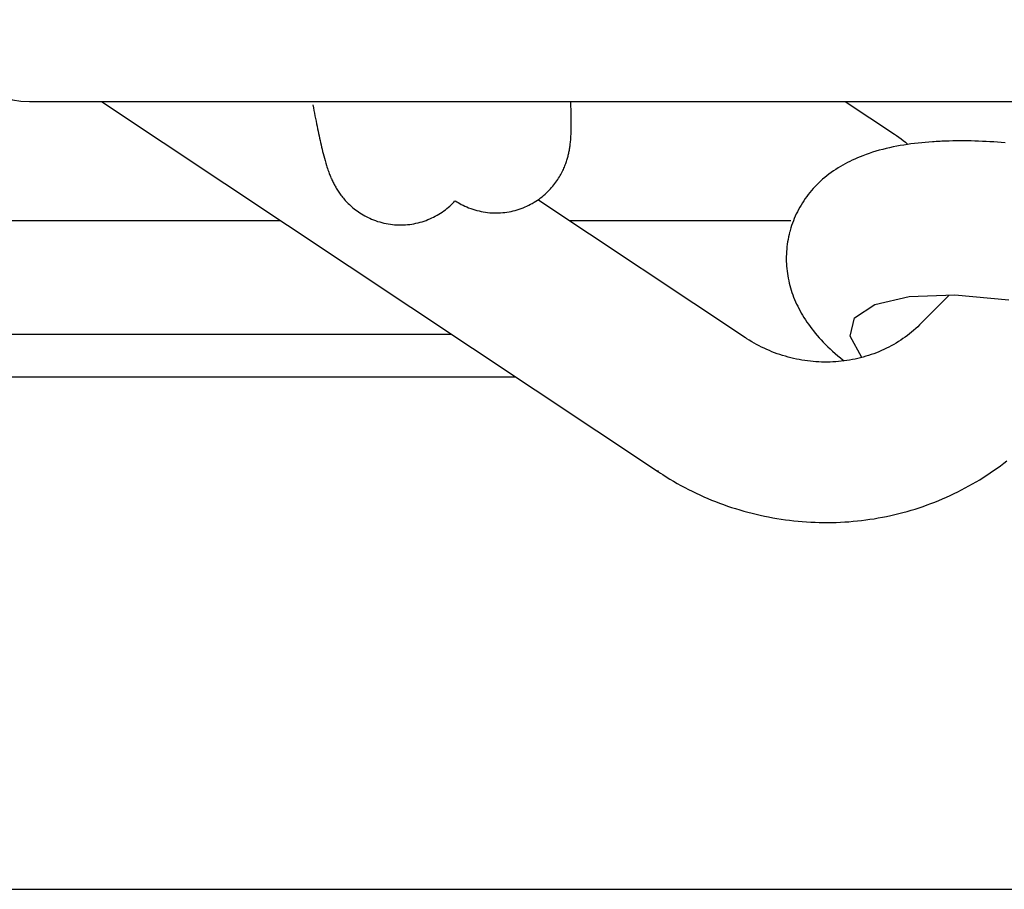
# Model space of a CAD drawing. Extents: x -169 to 6736, y -208 to 3022.
# Tile 175 of 256: x 1709.042 to 1709.767, y 420.007 to 420.648. Entities that reach past the tile are written whole.
import ezdxf

# ---------------------------------------------------------------- set-up
doc = ezdxf.new("R2010")
doc.units = 0
doc.header["$MEASUREMENT"] = 0
doc.layers.add('FREEZE-LINES', color=8, linetype='CONTINUOUS')
doc.layers.add('SPILL-BUCKET', color=1, linetype='CONTINUOUS')

msp = doc.modelspace()

# ---------------------------------------------------------------- linework, layer by layer
at = {"layer": 'FREEZE-LINES', "linetype": 'Continuous'}
msp.add_line((1130.21218, 420.00736), (1904.5822, 420.00736), dxfattribs=at)
at = {"layer": 'SPILL-BUCKET', "linetype": 'Continuous'}
msp.add_line((1709.04863, 420.58812), (1710.73454, 420.58812), dxfattribs=at)
at = {"layer": 'SPILL-BUCKET', "color": 1, "linetype": 'Continuous'}
for p, q in [((1709.1018, 420.58812), (1709.5121, 420.31512)), ((1709.25752, 420.58559), (1709.25792, 420.5835)), ((1709.25792, 420.5835), (1709.25831, 420.58145)), ((1709.44764, 420.58619), (1709.44756, 420.5881)), ((1709.4477, 420.58434), (1709.44764, 420.58619)), ((1709.44776, 420.58254), (1709.4477, 420.58434)), ((1709.44781, 420.5807), (1709.44776, 420.58254)), ((1709.64978, 420.58812), (1709.68606, 420.56398)), ((1709.25831, 420.58145), (1709.2587, 420.57943)), ((1709.2587, 420.57943), (1709.25909, 420.57745)), ((1709.25909, 420.57745), (1709.25948, 420.5755)), ((1709.25948, 420.5755), (1709.25986, 420.57359)), ((1709.44786, 420.5789), (1709.44781, 420.5807)), ((1709.44789, 420.57724), (1709.44786, 420.5789)), ((1709.44791, 420.57562), (1709.44789, 420.57724)), ((1709.44793, 420.57392), (1709.44791, 420.57562)), ((1709.25986, 420.57359), (1709.26023, 420.57171)), ((1709.26023, 420.57171), (1709.26061, 420.56987)), ((1709.26061, 420.56987), (1709.26098, 420.56806)), ((1709.26098, 420.56806), (1709.26136, 420.56627)), ((1709.44787, 420.56691), (1709.44791, 420.56864)), ((1709.44791, 420.56864), (1709.44793, 420.57043)), ((1709.44794, 420.57225), (1709.44793, 420.57392)), ((1709.44793, 420.57043), (1709.44794, 420.57225)), ((1709.26136, 420.56627), (1709.26173, 420.56453)), ((1709.26173, 420.56453), (1709.2621, 420.5628)), ((1709.2621, 420.5628), (1709.26247, 420.56111)), ((1709.26247, 420.56111), (1709.26284, 420.55942)), ((1709.44748, 420.55961), (1709.44755, 420.56052)), ((1709.44755, 420.56052), (1709.44763, 420.56159)), ((1709.44763, 420.56159), (1709.44769, 420.56263)), ((1709.44769, 420.56263), (1709.44776, 420.56391)), ((1709.44776, 420.56391), (1709.44781, 420.56518)), ((1709.44781, 420.56518), (1709.44787, 420.56691)), ((1709.68606, 420.56398), (1709.68681, 420.56348)), ((1709.68681, 420.56348), (1709.68756, 420.56297)), ((1709.68756, 420.56297), (1709.68925, 420.56177)), ((1709.68925, 420.56177), (1709.69092, 420.56055)), ((1709.69092, 420.56055), (1709.69256, 420.55929)), ((1709.26284, 420.55942), (1709.26321, 420.55778)), ((1709.26321, 420.55778), (1709.26359, 420.55614)), ((1709.26359, 420.55614), (1709.26396, 420.55453)), ((1709.26396, 420.55453), (1709.26435, 420.5529)), ((1709.26435, 420.5529), (1709.26474, 420.55132)), ((1709.44651, 420.55232), (1709.44665, 420.55308)), ((1709.44665, 420.55308), (1709.44677, 420.55382)), ((1709.44677, 420.55382), (1709.44689, 420.55461)), ((1709.44689, 420.55461), (1709.447, 420.55537)), ((1709.447, 420.55537), (1709.44711, 420.55618)), ((1709.44711, 420.55618), (1709.44721, 420.55697)), ((1709.44721, 420.55697), (1709.4473, 420.55783)), ((1709.4473, 420.55783), (1709.44739, 420.55867)), ((1709.44739, 420.55867), (1709.44748, 420.55961)), ((1709.67737, 420.55278), (1709.67485, 420.55211)), ((1709.67992, 420.55342), (1709.67737, 420.55278)), ((1709.6825, 420.55402), (1709.67992, 420.55342)), ((1709.68508, 420.55458), (1709.6825, 420.55402)), ((1709.68769, 420.55509), (1709.68508, 420.55458)), ((1709.6903, 420.55557), (1709.68769, 420.55509)), ((1709.69292, 420.55602), (1709.6903, 420.55557)), ((1709.69256, 420.55929), (1709.69418, 420.55801)), ((1709.69554, 420.55642), (1709.69292, 420.55602)), ((1709.69418, 420.55801), (1709.696, 420.55648)), ((1709.69818, 420.55679), (1709.69554, 420.55642)), ((1709.70081, 420.55713), (1709.69818, 420.55679)), ((1709.70346, 420.55744), (1709.70081, 420.55713)), ((1709.7061, 420.55771), (1709.70346, 420.55744)), ((1709.70876, 420.55796), (1709.7061, 420.55771)), ((1709.71141, 420.55818), (1709.70876, 420.55796)), ((1709.71409, 420.55837), (1709.71141, 420.55818)), ((1709.71542, 420.55845), (1709.71409, 420.55837)), ((1709.71676, 420.55853), (1709.71542, 420.55845)), ((1709.71863, 420.55863), (1709.71676, 420.55853)), ((1709.71979, 420.55869), (1709.71863, 420.55863)), ((1709.72096, 420.55875), (1709.71979, 420.55869)), ((1709.72363, 420.55886), (1709.72096, 420.55875)), ((1709.72632, 420.55895), (1709.72363, 420.55886)), ((1709.72901, 420.55901), (1709.72632, 420.55895)), ((1709.73172, 420.55905), (1709.72901, 420.55901)), ((1709.73442, 420.55907), (1709.73172, 420.55905)), ((1709.73714, 420.55906), (1709.73442, 420.55907)), ((1709.73986, 420.55903), (1709.73714, 420.55906)), ((1709.7426, 420.55898), (1709.73986, 420.55903)), ((1709.74533, 420.55891), (1709.7426, 420.55898)), ((1709.74809, 420.55882), (1709.74533, 420.55891)), ((1709.75084, 420.55871), (1709.74809, 420.55882)), ((1709.75361, 420.55857), (1709.75084, 420.55871)), ((1709.75638, 420.55842), (1709.75361, 420.55857)), ((1709.75916, 420.55824), (1709.75638, 420.55842)), ((1709.76194, 420.55805), (1709.75916, 420.55824)), ((1709.76474, 420.55783), (1709.76194, 420.55805)), ((1709.76754, 420.5576), (1709.76474, 420.55783)), ((1709.26474, 420.55132), (1709.26515, 420.54967)), ((1709.26515, 420.54967), (1709.26557, 420.54805)), ((1709.26557, 420.54805), (1709.26603, 420.5463)), ((1709.26603, 420.5463), (1709.26651, 420.54457)), ((1709.44465, 420.54473), (1709.44489, 420.54553)), ((1709.44489, 420.54553), (1709.44512, 420.54629)), ((1709.44512, 420.54629), (1709.44533, 420.54707)), ((1709.44533, 420.54707), (1709.44553, 420.54782)), ((1709.44553, 420.54782), (1709.44572, 420.54859)), ((1709.44572, 420.54859), (1709.4459, 420.54933)), ((1709.4459, 420.54933), (1709.44607, 420.55009)), ((1709.44607, 420.55009), (1709.44622, 420.55082)), ((1709.44622, 420.55082), (1709.44638, 420.55158)), ((1709.44638, 420.55158), (1709.44651, 420.55232)), ((1709.6569, 420.5457), (1709.655, 420.54483)), ((1709.6588, 420.54654), (1709.6569, 420.5457)), ((1709.6608, 420.54736), (1709.6588, 420.54654)), ((1709.6628, 420.54815), (1709.6608, 420.54736)), ((1709.66513, 420.54902), (1709.6628, 420.54815)), ((1709.66748, 420.54984), (1709.66513, 420.54902)), ((1709.66991, 420.55064), (1709.66748, 420.54984)), ((1709.67235, 420.55139), (1709.66991, 420.55064)), ((1709.67485, 420.55211), (1709.67235, 420.55139)), ((1709.26651, 420.54457), (1709.26704, 420.54273)), ((1709.26704, 420.54273), (1709.26759, 420.54089)), ((1709.26759, 420.54089), (1709.26793, 420.53982)), ((1709.26793, 420.53982), (1709.26828, 420.53874)), ((1709.26828, 420.53874), (1709.2686, 420.53778)), ((1709.44208, 420.53804), (1709.44248, 420.53893)), ((1709.44248, 420.53893), (1709.44285, 420.53979)), ((1709.44285, 420.53979), (1709.4432, 420.54065)), ((1709.4432, 420.54065), (1709.44352, 420.54149)), ((1709.44352, 420.54149), (1709.44383, 420.54232)), ((1709.44383, 420.54232), (1709.44412, 420.54313)), ((1709.44412, 420.54313), (1709.4444, 420.54395)), ((1709.4444, 420.54395), (1709.44465, 420.54473)), ((1709.64462, 420.53919), (1709.64286, 420.53807)), ((1709.64627, 420.5402), (1709.64462, 420.53919)), ((1709.64792, 420.54116), (1709.64627, 420.5402)), ((1709.64964, 420.54212), (1709.64792, 420.54116)), ((1709.65138, 420.54304), (1709.64964, 420.54212)), ((1709.65318, 420.54395), (1709.65138, 420.54304)), ((1709.655, 420.54483), (1709.65318, 420.54395)), ((1709.2686, 420.53778), (1709.26895, 420.53679)), ((1709.26895, 420.53679), (1709.26926, 420.53594)), ((1709.26926, 420.53594), (1709.26959, 420.53505)), ((1709.26959, 420.53505), (1709.26989, 420.53426)), ((1709.26989, 420.53426), (1709.27021, 420.53345)), ((1709.27021, 420.53345), (1709.27052, 420.5327)), ((1709.27052, 420.5327), (1709.27084, 420.53193)), ((1709.27084, 420.53193), (1709.27115, 420.53122)), ((1709.27115, 420.53122), (1709.27149, 420.53047)), ((1709.43792, 420.53052), (1709.43855, 420.5315)), ((1709.43855, 420.5315), (1709.43915, 420.53247)), ((1709.43915, 420.53247), (1709.43971, 420.53343)), ((1709.43971, 420.53343), (1709.44024, 420.53438)), ((1709.44024, 420.53438), (1709.44074, 420.53531)), ((1709.44074, 420.53531), (1709.44122, 420.53623)), ((1709.44122, 420.53623), (1709.44166, 420.53715)), ((1709.44166, 420.53715), (1709.44208, 420.53804)), ((1709.63465, 420.53201), (1709.63315, 420.53073)), ((1709.63622, 420.53328), (1709.63465, 420.53201)), ((1709.6378, 420.53451), (1709.63622, 420.53328)), ((1709.63945, 420.53573), (1709.6378, 420.53451)), ((1709.64112, 420.5369), (1709.63945, 420.53573)), ((1709.64286, 420.53807), (1709.64112, 420.5369)), ((1709.27149, 420.53047), (1709.27181, 420.52978)), ((1709.27181, 420.52978), (1709.27216, 420.52905)), ((1709.27216, 420.52905), (1709.2725, 420.52836)), ((1709.2725, 420.52836), (1709.27286, 420.52765)), ((1709.27286, 420.52765), (1709.27322, 420.52696)), ((1709.27322, 420.52696), (1709.2736, 420.52625)), ((1709.2736, 420.52625), (1709.27399, 420.52556)), ((1709.27399, 420.52556), (1709.2744, 420.52484)), ((1709.2744, 420.52484), (1709.27481, 420.52415)), ((1709.27481, 420.52415), (1709.27525, 420.52342)), ((1709.43251, 420.52359), (1709.43339, 420.52458)), ((1709.43339, 420.52458), (1709.43424, 420.52556)), ((1709.43424, 420.52556), (1709.43505, 420.52656)), ((1709.43505, 420.52656), (1709.43582, 420.52755)), ((1709.43582, 420.52755), (1709.43656, 420.52855)), ((1709.43656, 420.52855), (1709.43725, 420.52954)), ((1709.43725, 420.52954), (1709.43792, 420.53052)), ((1709.6262, 420.52391), (1709.62494, 420.52247)), ((1709.62751, 420.52533), (1709.6262, 420.52391)), ((1709.62886, 420.52671), (1709.62751, 420.52533)), ((1709.63025, 420.52808), (1709.62886, 420.52671)), ((1709.63167, 420.52941), (1709.63025, 420.52808)), ((1709.63315, 420.53073), (1709.63167, 420.52941)), ((1709.27525, 420.52342), (1709.27569, 420.52272)), ((1709.27569, 420.52272), (1709.27617, 420.52199)), ((1709.27617, 420.52199), (1709.27665, 420.52127)), ((1709.27665, 420.52127), (1709.27716, 420.52054)), ((1709.27716, 420.52054), (1709.27769, 420.5198)), ((1709.27769, 420.5198), (1709.27824, 420.51905)), ((1709.27824, 420.51905), (1709.27882, 420.5183)), ((1709.27882, 420.5183), (1709.27942, 420.51754)), ((1709.27942, 420.51754), (1709.28005, 420.51678)), ((1709.28005, 420.51678), (1709.28071, 420.51601)), ((1709.42417, 420.51618), (1709.42533, 420.51704)), ((1709.42533, 420.51704), (1709.42645, 420.51792)), ((1709.42645, 420.51792), (1709.42755, 420.51883)), ((1709.42755, 420.51883), (1709.42861, 420.51975)), ((1709.42861, 420.51975), (1709.42964, 420.52069)), ((1709.42964, 420.52069), (1709.43063, 420.52164)), ((1709.43063, 420.52164), (1709.43159, 420.52261)), ((1709.43159, 420.52261), (1709.43251, 420.52359)), ((1709.62027, 420.51649), (1709.6192, 420.51493)), ((1709.62137, 420.51802), (1709.62027, 420.51649)), ((1709.62252, 420.51953), (1709.62137, 420.51802)), ((1709.62371, 420.52101), (1709.62252, 420.51953)), ((1709.62494, 420.52247), (1709.62371, 420.52101)), ((1709.28071, 420.51601), (1709.28139, 420.51523)), ((1709.28139, 420.51523), (1709.28211, 420.51446)), ((1709.28211, 420.51446), (1709.28286, 420.51367)), ((1709.28286, 420.51367), (1709.28364, 420.51289)), ((1709.28364, 420.51289), (1709.28445, 420.5121)), ((1709.28445, 420.5121), (1709.2853, 420.51131)), ((1709.2853, 420.51131), (1709.28619, 420.51052)), ((1709.28619, 420.51052), (1709.2871, 420.50975)), ((1709.2871, 420.50975), (1709.28806, 420.50897)), ((1709.35514, 420.50833), (1709.35627, 420.50922)), ((1709.35627, 420.50922), (1709.35736, 420.51013)), ((1709.35736, 420.51013), (1709.35841, 420.51105)), ((1709.35841, 420.51105), (1709.35943, 420.51199)), ((1709.35943, 420.51199), (1709.36042, 420.51295)), ((1709.36042, 420.51295), (1709.36135, 420.5139)), ((1709.36135, 420.5139), (1709.36225, 420.51487)), ((1709.36247, 420.51491), (1709.36349, 420.51425)), ((1709.36349, 420.51425), (1709.36453, 420.51361)), ((1709.36453, 420.51361), (1709.36571, 420.51293)), ((1709.36571, 420.51293), (1709.36692, 420.51227)), ((1709.36692, 420.51227), (1709.36816, 420.51164)), ((1709.36816, 420.51164), (1709.36942, 420.51103)), ((1709.36942, 420.51103), (1709.37086, 420.51038)), ((1709.37086, 420.51038), (1709.37232, 420.50978)), ((1709.37232, 420.50978), (1709.37382, 420.50921)), ((1709.40958, 420.50872), (1709.41102, 420.50923)), ((1709.41102, 420.50923), (1709.41245, 420.50977)), ((1709.41245, 420.50977), (1709.41385, 420.51035)), ((1709.41385, 420.51035), (1709.41523, 420.51097)), ((1709.41523, 420.51097), (1709.41659, 420.51161)), ((1709.41659, 420.51161), (1709.41792, 420.5123)), ((1709.41792, 420.5123), (1709.41922, 420.51302)), ((1709.41922, 420.51302), (1709.4205, 420.51377)), ((1709.4205, 420.51377), (1709.42175, 420.51454)), ((1709.42175, 420.51454), (1709.42298, 420.51535)), ((1709.42298, 420.51535), (1709.42417, 420.51618)), ((1709.57624, 420.41392), (1709.42337, 420.51563)), ((1709.61627, 420.51016), (1709.61537, 420.50852)), ((1709.6172, 420.51177), (1709.61627, 420.51016)), ((1709.61818, 420.51336), (1709.6172, 420.51177)), ((1709.6192, 420.51493), (1709.61818, 420.51336)), ((1709.28806, 420.50897), (1709.28905, 420.5082)), ((1709.28905, 420.5082), (1709.29008, 420.50744)), ((1709.29008, 420.50744), (1709.29113, 420.50669)), ((1709.29113, 420.50669), (1709.29223, 420.50596)), ((1709.29223, 420.50596), (1709.29335, 420.50524)), ((1709.29335, 420.50524), (1709.29451, 420.50454)), ((1709.29451, 420.50454), (1709.2957, 420.50387)), ((1709.2957, 420.50387), (1709.29692, 420.50322)), ((1709.29692, 420.50322), (1709.29816, 420.50259)), ((1709.29816, 420.50259), (1709.29944, 420.50199)), ((1709.29944, 420.50199), (1709.30073, 420.50142)), ((1709.34371, 420.5016), (1709.34509, 420.50222)), ((1709.34509, 420.50222), (1709.34644, 420.50288)), ((1709.34644, 420.50288), (1709.34776, 420.50357)), ((1709.34776, 420.50357), (1709.34907, 420.50429)), ((1709.34907, 420.50429), (1709.35034, 420.50504)), ((1709.35034, 420.50504), (1709.35159, 420.50583)), ((1709.35159, 420.50583), (1709.3528, 420.50663)), ((1709.3528, 420.50663), (1709.35399, 420.50747)), ((1709.35399, 420.50747), (1709.35514, 420.50833)), ((1709.37382, 420.50921), (1709.37533, 420.50868)), ((1709.37533, 420.50868), (1709.37686, 420.5082)), ((1709.37686, 420.5082), (1709.37841, 420.50777)), ((1709.37841, 420.50777), (1709.37997, 420.50738)), ((1709.37997, 420.50738), (1709.38155, 420.50703)), ((1709.38155, 420.50703), (1709.38312, 420.50673)), ((1709.38312, 420.50673), (1709.38471, 420.50648)), ((1709.38471, 420.50648), (1709.3863, 420.50628)), ((1709.3863, 420.50628), (1709.3879, 420.50612)), ((1709.3879, 420.50612), (1709.38949, 420.50601)), ((1709.38949, 420.50601), (1709.39109, 420.50595)), ((1709.39109, 420.50595), (1709.39268, 420.50594)), ((1709.39268, 420.50594), (1709.39427, 420.50597)), ((1709.39427, 420.50597), (1709.39585, 420.50605)), ((1709.39585, 420.50605), (1709.39742, 420.50617)), ((1709.39742, 420.50617), (1709.39898, 420.50634)), ((1709.39898, 420.50634), (1709.40054, 420.50655)), ((1709.40054, 420.50655), (1709.40208, 420.50681)), ((1709.40208, 420.50681), (1709.40361, 420.50711)), ((1709.40361, 420.50711), (1709.40513, 420.50745)), ((1709.40513, 420.50745), (1709.40663, 420.50783)), ((1709.40663, 420.50783), (1709.40811, 420.50826)), ((1709.40811, 420.50826), (1709.40958, 420.50872)), ((1709.61294, 420.50353), (1709.61221, 420.50183)), ((1709.6137, 420.50521), (1709.61294, 420.50353)), ((1709.61452, 420.50688), (1709.6137, 420.50521)), ((1709.61537, 420.50852), (1709.61452, 420.50688)), ((1709.30073, 420.50142), (1709.3022, 420.50082)), ((1709.3022, 420.50082), (1709.3037, 420.50026)), ((1709.3037, 420.50026), (1709.30521, 420.49975)), ((1709.30521, 420.49975), (1709.30675, 420.49927)), ((1709.30675, 420.49927), (1709.3083, 420.49884)), ((1709.3083, 420.49884), (1709.30986, 420.49846)), ((1709.30986, 420.49846), (1709.31144, 420.49812)), ((1709.31144, 420.49812), (1709.31302, 420.49783)), ((1709.31302, 420.49783), (1709.31461, 420.49759)), ((1709.31461, 420.49759), (1709.3162, 420.49739)), ((1709.3162, 420.49739), (1709.31779, 420.49725)), ((1709.31779, 420.49725), (1709.31939, 420.49715)), ((1709.31939, 420.49715), (1709.32098, 420.49709)), ((1709.32098, 420.49709), (1709.32257, 420.49709)), ((1709.32257, 420.49709), (1709.32416, 420.49713)), ((1709.32416, 420.49713), (1709.32574, 420.49721)), ((1709.32574, 420.49721), (1709.32731, 420.49734)), ((1709.32731, 420.49734), (1709.32887, 420.49752)), ((1709.32887, 420.49752), (1709.33043, 420.49774)), ((1709.33043, 420.49774), (1709.33197, 420.498)), ((1709.33197, 420.498), (1709.33349, 420.49831)), ((1709.33349, 420.49831), (1709.33501, 420.49866)), ((1709.33501, 420.49866), (1709.3365, 420.49905)), ((1709.3365, 420.49905), (1709.33798, 420.49948)), ((1709.33798, 420.49948), (1709.33944, 420.49995)), ((1709.33944, 420.49995), (1709.34089, 420.50046)), ((1709.34089, 420.50046), (1709.34231, 420.50101)), ((1709.34231, 420.50101), (1709.34371, 420.5016)), ((1709.60976, 420.4949), (1709.60896, 420.492)), ((1709.61031, 420.49665), (1709.60976, 420.4949)), ((1709.6109, 420.49839), (1709.61031, 420.49665)), ((1709.61154, 420.50012), (1709.6109, 420.49839)), ((1709.61221, 420.50183), (1709.61154, 420.50012)), ((1709.60804, 420.48823), (1709.60768, 420.48644)), ((1709.60846, 420.49), (1709.60804, 420.48823)), ((1709.60847, 420.49003), (1709.60846, 420.49)), ((1709.60848, 420.49006), (1709.60847, 420.49003)), ((1709.60882, 420.49144), (1709.60848, 420.49006)), ((1709.60892, 420.49185), (1709.60882, 420.49144)), ((1709.60684, 420.48106), (1709.60665, 420.47926)), ((1709.60708, 420.48286), (1709.60684, 420.48106)), ((1709.60736, 420.48465), (1709.60708, 420.48286)), ((1709.60768, 420.48644), (1709.60736, 420.48465)), ((1709.60634, 420.47386), (1709.60633, 420.47206)), ((1709.6064, 420.47566), (1709.60634, 420.47386)), ((1709.60651, 420.47746), (1709.6064, 420.47566)), ((1709.60665, 420.47926), (1709.60651, 420.47746)), ((1709.60633, 420.47206), (1709.60636, 420.47025)), ((1709.60636, 420.47025), (1709.60643, 420.46846)), ((1709.60643, 420.46846), (1709.60654, 420.46666)), ((1709.60654, 420.46666), (1709.6067, 420.46488)), ((1709.6067, 420.46488), (1709.6069, 420.46309)), ((1709.6069, 420.46309), (1709.60714, 420.46131)), ((1709.60714, 420.46131), (1709.60742, 420.45953)), ((1709.60742, 420.45953), (1709.60774, 420.45777)), ((1709.60774, 420.45777), (1709.60811, 420.456)), ((1709.60811, 420.456), (1709.60851, 420.45425)), ((1709.60851, 420.45425), (1709.60896, 420.4525)), ((1709.60896, 420.4525), (1709.60944, 420.45077)), ((1709.60944, 420.45077), (1709.60997, 420.44903)), ((1709.60997, 420.44903), (1709.61053, 420.44731)), ((1709.61053, 420.44731), (1709.61113, 420.44559)), ((1709.61113, 420.44559), (1709.61177, 420.44389)), ((1709.67152, 420.43854), (1709.69684, 420.44434)), ((1709.69684, 420.44434), (1709.73064, 420.44552)), ((1709.72631, 420.44537), (1709.70459, 420.42344)), ((1709.73064, 420.44552), (1709.77034, 420.44199)), ((1709.61177, 420.44389), (1709.61246, 420.44218)), ((1709.61246, 420.44218), (1709.61317, 420.4405)), ((1709.61317, 420.4405), (1709.61394, 420.43881)), ((1709.61394, 420.43881), (1709.61474, 420.43714)), ((1709.61474, 420.43714), (1709.61558, 420.43546)), ((1709.65665, 420.42856), (1709.67152, 420.43854)), ((1709.61558, 420.43546), (1709.61646, 420.4338)), ((1709.61646, 420.4338), (1709.61739, 420.43213)), ((1709.61739, 420.43213), (1709.61835, 420.43048)), ((1709.61835, 420.43048), (1709.61936, 420.42882)), ((1709.61936, 420.42882), (1709.62041, 420.42718)), ((1709.62041, 420.42718), (1709.62151, 420.42552)), ((1709.62151, 420.42552), (1709.62265, 420.42389)), ((1709.62265, 420.42389), (1709.62385, 420.42223)), ((1709.62385, 420.42223), (1709.62508, 420.4206)), ((1709.65337, 420.41518), (1709.65665, 420.42856)), ((1709.70459, 420.42344), (1709.70316, 420.42206)), ((1709.62508, 420.4206), (1709.62638, 420.41894)), ((1709.62638, 420.41894), (1709.62771, 420.4173)), ((1709.62771, 420.4173), (1709.62912, 420.41563)), ((1709.62912, 420.41563), (1709.63056, 420.41399)), ((1709.66194, 420.39942), (1709.65337, 420.41518)), ((1709.69555, 420.41563), (1709.69393, 420.41443)), ((1709.69713, 420.41685), (1709.69555, 420.41563)), ((1709.69868, 420.4181), (1709.69713, 420.41685)), ((1709.7002, 420.41939), (1709.69868, 420.4181)), ((1709.7017, 420.42071), (1709.7002, 420.41939)), ((1709.70316, 420.42206), (1709.7017, 420.42071)), ((1709.57679, 420.41356), (1709.57624, 420.41392)), ((1709.57735, 420.4132), (1709.57679, 420.41356)), ((1709.5791, 420.41208), (1709.57735, 420.4132)), ((1709.58087, 420.41101), (1709.5791, 420.41208)), ((1709.58267, 420.40996), (1709.58087, 420.41101)), ((1709.58449, 420.40895), (1709.58267, 420.40996)), ((1709.58633, 420.40798), (1709.58449, 420.40895)), ((1709.58819, 420.40704), (1709.58633, 420.40798)), ((1709.63056, 420.41399), (1709.63208, 420.41232)), ((1709.63208, 420.41232), (1709.63363, 420.41067)), ((1709.63363, 420.41067), (1709.63527, 420.40899)), ((1709.63527, 420.40899), (1709.63695, 420.40734)), ((1709.68373, 420.40802), (1709.68195, 420.40708)), ((1709.68549, 420.409), (1709.68373, 420.40802)), ((1709.68723, 420.41002), (1709.68549, 420.409)), ((1709.68895, 420.41107), (1709.68723, 420.41002)), ((1709.69063, 420.41216), (1709.68895, 420.41107)), ((1709.6923, 420.41328), (1709.69063, 420.41216)), ((1709.69393, 420.41443), (1709.6923, 420.41328)), ((1709.59007, 420.40614), (1709.58819, 420.40704)), ((1709.59197, 420.40527), (1709.59007, 420.40614)), ((1709.59388, 420.40444), (1709.59197, 420.40527)), ((1709.59581, 420.40365), (1709.59388, 420.40444)), ((1709.59776, 420.4029), (1709.59581, 420.40365)), ((1709.59972, 420.40218), (1709.59776, 420.4029)), ((1709.6017, 420.4015), (1709.59972, 420.40218)), ((1709.60368, 420.40086), (1709.6017, 420.4015)), ((1709.60569, 420.40025), (1709.60368, 420.40086)), ((1709.63695, 420.40734), (1709.6387, 420.40566)), ((1709.6387, 420.40566), (1709.64049, 420.404)), ((1709.64049, 420.404), (1709.64236, 420.40233)), ((1709.64236, 420.40233), (1709.64426, 420.40068)), ((1709.64426, 420.40068), (1709.64623, 420.39903)), ((1709.66695, 420.40086), (1709.665, 420.40026)), ((1709.66889, 420.4015), (1709.66695, 420.40086)), ((1709.67081, 420.40219), (1709.66889, 420.4015)), ((1709.67271, 420.40291), (1709.67081, 420.40219)), ((1709.6746, 420.40367), (1709.67271, 420.40291)), ((1709.67646, 420.40446), (1709.6746, 420.40367)), ((1709.67831, 420.4053), (1709.67646, 420.40446)), ((1709.68014, 420.40617), (1709.67831, 420.4053)), ((1709.68195, 420.40708), (1709.68014, 420.40617)), ((1709.6077, 420.39969), (1709.60569, 420.40025)), ((1709.60972, 420.39917), (1709.6077, 420.39969)), ((1709.61175, 420.39868), (1709.60972, 420.39917)), ((1709.61379, 420.39824), (1709.61175, 420.39868)), ((1709.61584, 420.39783), (1709.61379, 420.39824)), ((1709.61789, 420.39746), (1709.61584, 420.39783)), ((1709.61995, 420.39714), (1709.61789, 420.39746)), ((1709.62202, 420.39685), (1709.61995, 420.39714)), ((1709.62409, 420.39661), (1709.62202, 420.39685)), ((1709.62617, 420.39641), (1709.62409, 420.39661)), ((1709.62824, 420.39624), (1709.62617, 420.39641)), ((1709.63032, 420.39612), (1709.62824, 420.39624)), ((1709.6324, 420.39604), (1709.63032, 420.39612)), ((1709.63448, 420.396), (1709.6324, 420.39604)), ((1709.63655, 420.396), (1709.63448, 420.396)), ((1709.63863, 420.39604), (1709.63655, 420.396)), ((1709.6407, 420.39612), (1709.63863, 420.39604)), ((1709.64277, 420.39624), (1709.6407, 420.39612)), ((1709.64483, 420.3964), (1709.64277, 420.39624)), ((1709.64689, 420.39661), (1709.64483, 420.3964)), ((1709.64623, 420.39903), (1709.64824, 420.39739)), ((1709.64894, 420.39685), (1709.64689, 420.39661)), ((1709.64824, 420.39739), (1709.64892, 420.39685)), ((1709.65098, 420.39714), (1709.64894, 420.39685)), ((1709.65302, 420.39746), (1709.65098, 420.39714)), ((1709.65504, 420.39783), (1709.65302, 420.39746)), ((1709.65706, 420.39823), (1709.65504, 420.39783)), ((1709.65906, 420.39868), (1709.65706, 420.39823)), ((1709.66105, 420.39917), (1709.65906, 420.39868)), ((1709.66303, 420.39969), (1709.66105, 420.39917)), ((1709.665, 420.40026), (1709.66303, 420.39969)), ((1709.76409, 420.31958), (1709.76654, 420.32141)), ((1709.76654, 420.32141), (1709.76896, 420.32328)), ((1709.5121, 420.31512), (1709.51182, 420.31606)), ((1709.5121, 420.31512), (1709.51368, 420.31407)), ((1709.51368, 420.31407), (1709.51527, 420.31304)), ((1709.75404, 420.31258), (1709.7566, 420.31428)), ((1709.7566, 420.31428), (1709.75912, 420.31601)), ((1709.75912, 420.31601), (1709.76162, 420.31777)), ((1709.76162, 420.31777), (1709.76409, 420.31958)), ((1709.51527, 420.31304), (1709.51791, 420.31138)), ((1709.51791, 420.31138), (1709.52058, 420.30974)), ((1709.52058, 420.30974), (1709.52327, 420.30815)), ((1709.52327, 420.30815), (1709.52598, 420.30659)), ((1709.52598, 420.30659), (1709.52872, 420.30507)), ((1709.7409, 420.30467), (1709.74357, 420.30618)), ((1709.74357, 420.30618), (1709.74623, 420.30772)), ((1709.74623, 420.30772), (1709.74886, 420.3093)), ((1709.74886, 420.3093), (1709.75146, 420.31093)), ((1709.75146, 420.31093), (1709.75404, 420.31258)), ((1709.52872, 420.30507), (1709.53148, 420.30359)), ((1709.53148, 420.30359), (1709.53426, 420.30215)), ((1709.53426, 420.30215), (1709.53706, 420.30075)), ((1709.53706, 420.30075), (1709.53987, 420.29938)), ((1709.53987, 420.29938), (1709.54271, 420.29806)), ((1709.72717, 420.29771), (1709.72996, 420.29902)), ((1709.72996, 420.29902), (1709.73272, 420.30037)), ((1709.73272, 420.30037), (1709.73547, 420.30177)), ((1709.73547, 420.30177), (1709.73819, 420.3032)), ((1709.73819, 420.3032), (1709.7409, 420.30467)), ((1709.54271, 420.29806), (1709.54557, 420.29678)), ((1709.54557, 420.29678), (1709.54844, 420.29553)), ((1709.54844, 420.29553), (1709.55134, 420.29432)), ((1709.55134, 420.29432), (1709.55425, 420.29316)), ((1709.55425, 420.29316), (1709.55717, 420.29204)), ((1709.55717, 420.29204), (1709.56011, 420.29095)), ((1709.71004, 420.29067), (1709.71294, 420.29174)), ((1709.71294, 420.29174), (1709.71582, 420.29285)), ((1709.71582, 420.29285), (1709.71869, 420.29401)), ((1709.71869, 420.29401), (1709.72153, 420.2952)), ((1709.72153, 420.2952), (1709.72436, 420.29643)), ((1709.72436, 420.29643), (1709.72717, 420.29771)), ((1709.56011, 420.29095), (1709.56307, 420.28991)), ((1709.56307, 420.28991), (1709.56604, 420.28891)), ((1709.56604, 420.28891), (1709.56903, 420.28796)), ((1709.56903, 420.28796), (1709.57202, 420.28704)), ((1709.57202, 420.28704), (1709.57503, 420.28617)), ((1709.57503, 420.28617), (1709.57806, 420.28533)), ((1709.57806, 420.28533), (1709.58109, 420.28454)), ((1709.58109, 420.28454), (1709.58414, 420.2838)), ((1709.68629, 420.2836), (1709.6893, 420.28434)), ((1709.6893, 420.28434), (1709.69231, 420.28511)), ((1709.69231, 420.28511), (1709.6953, 420.28594)), ((1709.6953, 420.28594), (1709.69828, 420.2868)), ((1709.69828, 420.2868), (1709.70124, 420.2877)), ((1709.70124, 420.2877), (1709.70419, 420.28865)), ((1709.70419, 420.28865), (1709.70712, 420.28964)), ((1709.70712, 420.28964), (1709.71004, 420.29067)), ((1709.58414, 420.2838), (1709.58719, 420.28309)), ((1709.58719, 420.28309), (1709.59025, 420.28243)), ((1709.59025, 420.28243), (1709.59333, 420.28181)), ((1709.59333, 420.28181), (1709.59641, 420.28124)), ((1709.59641, 420.28124), (1709.59949, 420.28071)), ((1709.59949, 420.28071), (1709.60259, 420.28022)), ((1709.60259, 420.28022), (1709.60569, 420.27977)), ((1709.60569, 420.27977), (1709.6088, 420.27937)), ((1709.6088, 420.27937), (1709.61191, 420.27901)), ((1709.61191, 420.27901), (1709.61502, 420.2787)), ((1709.61502, 420.2787), (1709.61814, 420.27843)), ((1709.61814, 420.27843), (1709.62126, 420.2782)), ((1709.62126, 420.2782), (1709.62439, 420.27802)), ((1709.62439, 420.27802), (1709.62751, 420.27788)), ((1709.62751, 420.27788), (1709.63064, 420.27779)), ((1709.63064, 420.27779), (1709.63376, 420.27774)), ((1709.63376, 420.27774), (1709.63689, 420.27773)), ((1709.63689, 420.27773), (1709.64001, 420.27777)), ((1709.64001, 420.27777), (1709.64313, 420.27785)), ((1709.64313, 420.27785), (1709.64625, 420.27798)), ((1709.64625, 420.27798), (1709.64937, 420.27815)), ((1709.64937, 420.27815), (1709.65248, 420.27836)), ((1709.65248, 420.27836), (1709.65559, 420.27862)), ((1709.65559, 420.27862), (1709.6587, 420.27892)), ((1709.6587, 420.27892), (1709.66179, 420.27927)), ((1709.66179, 420.27927), (1709.66488, 420.27966)), ((1709.66488, 420.27966), (1709.66797, 420.28009)), ((1709.66797, 420.28009), (1709.67105, 420.28057)), ((1709.67105, 420.28057), (1709.67411, 420.28109)), ((1709.67411, 420.28109), (1709.67717, 420.28165)), ((1709.67717, 420.28165), (1709.68022, 420.28226)), ((1709.68022, 420.28226), (1709.68326, 420.28291)), ((1709.68326, 420.28291), (1709.68629, 420.2836))]:
    msp.add_line(p, q, dxfattribs=at)
at = {"layer": 'SPILL-BUCKET', "color": 7, "linetype": 'Continuous'}
for p, q in [((1709.23365, 420.50019), (1707.89743, 420.50019)), ((1709.60962, 420.50019), (1709.4464, 420.50019)), ((1709.35964, 420.41636), (1707.89304, 420.41636)), ((1707.56005, 420.38513), (1709.4071, 420.38513))]:
    msp.add_line(p, q, dxfattribs=at)
at = {"layer": 'SPILL-BUCKET', "linetype": 'Continuous'}
msp.add_arc((1709.04863, 420.65058), 0.06246, 182, 270, dxfattribs=at)

doc.saveas('drawing.dxf')
